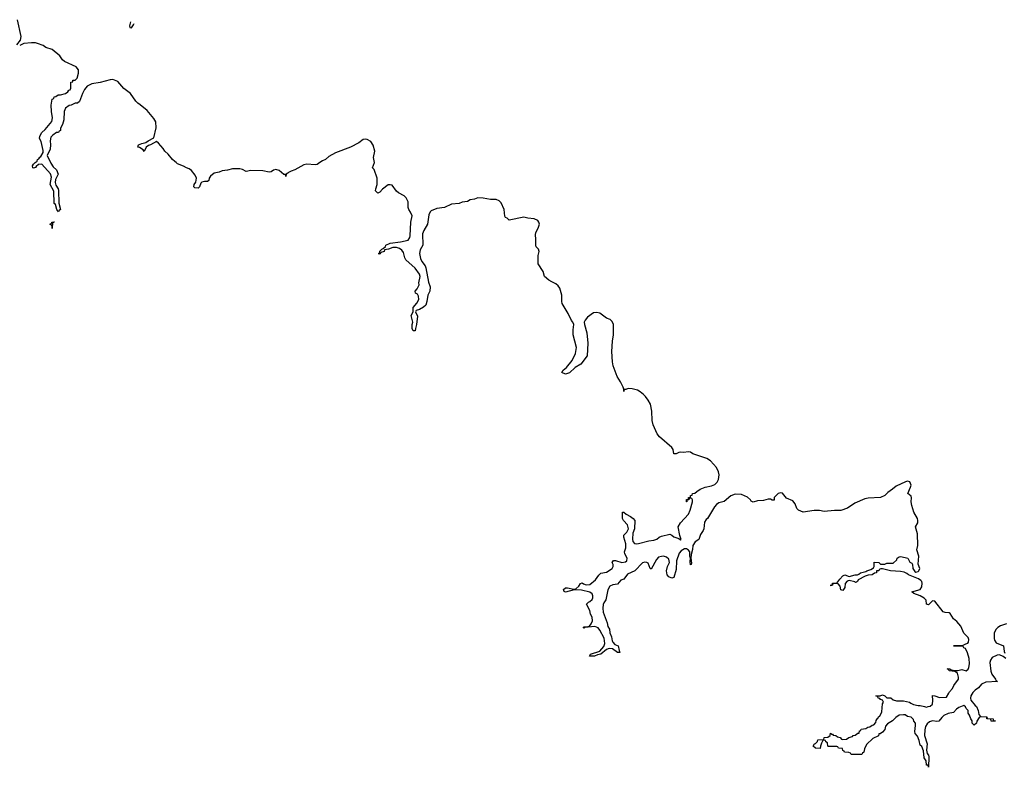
# Model space of a CAD drawing. Header units: inches. Extents: x 2672634 to 2765808, y 830487 to 941952.
# Tile 18 of 31: x 2744898 to 2754337, y 854206 to 861370. Entities that reach past the tile are written whole.
import ezdxf

# ---------------------------------------------------------------- set-up
doc = ezdxf.new("R2010")
doc.units = ezdxf.units.IN
doc.header["$MEASUREMENT"] = 0
for name, color, linetype in [('C7845', 7, 'Continuous'), ('C7846', 7, 'Continuous'), ('C7855', 7, 'Continuous')]:
    doc.layers.add(name, color=color, linetype=linetype)

msp = doc.modelspace()

# ---------------------------------------------------------------- linework, layer by layer
at = {"layer": 'C7845', "color": 6}
for points in [[(2745194.3, 860000), (2745196.1, 859996.1), (2745219.5, 859959.5), (2745250.2, 859930), (2745268, 859890), (2745240.8, 859839.2), (2745237, 859810), (2745244.4, 859784.4), (2745266, 859750), (2745270, 859734), (2745271.9, 859611.9), (2745290.3, 859550), (2745278, 859542), (2745270, 859528.7), (2745255.3, 859550), (2745240.2, 859600.2), (2745229.8, 859610), (2745226.6, 859726.6), (2745189.8, 859789.9), (2745201.7, 859861.7), (2745194.5, 859894.5), (2745110, 859985.2), (2745078, 859982), (2745055.8, 859964.2), (2745050, 859954), (2745030, 859946), (2745024, 859950), (2745021.2, 859970), (2745030, 859984.7), (2745046.8, 860000)], [(2747776, 860000), (2747750, 859982), (2747730, 859979.1), (2747650, 859984.9), (2747621.3, 859978.7), (2747537.1, 859930), (2747500.7, 859919.3), (2747474.2, 859905.8), (2747470, 859899), (2747452, 859890), (2747450, 859868), (2747446, 859886), (2747430, 859888), (2747386.2, 859926.2), (2747354.5, 859934.5), (2747331.1, 859928.9), (2747310, 859913.6), (2747290, 859907.8), (2747230, 859923.2), (2747113.8, 859926.2), (2747070, 859916), (2747035.2, 859935.2), (2747010, 859942.5), (2746937.7, 859942.3), (2746890, 859929.2), (2746838.5, 859921.5), (2746810.5, 859910), (2746761.2, 859898.8), (2746726, 859870), (2746713.7, 859850), (2746710, 859828), (2746699.3, 859820.7), (2746670, 859820.7), (2746645.5, 859814.5), (2746635.5, 859804.5), (2746621, 859770), (2746610, 859755.3), (2746578, 859758), (2746568, 859768), (2746569.3, 859789.3), (2746587.8, 859812.2), (2746594.5, 859850), (2746581.4, 859881.4), (2746546.1, 859926.2), (2746522.5, 859942.5), (2746496, 859950), (2746467.7, 859967.7), (2746410, 859989.8), (2746397.4, 860000)], [(2750000, 858859), (2749970, 858874.5), (2749930, 858909.5), (2749916.1, 858956.1), (2749867.5, 859030), (2749869.9, 859110.1), (2749876.9, 859150), (2749871.8, 859170), (2749850, 859194.5), (2749844.8, 859210), (2749847.2, 859267.2), (2749843.1, 859310), (2749845.3, 859330), (2749868.2, 859371.8), (2749879.7, 859410), (2749875.6, 859430), (2749865.7, 859445.7), (2749830, 859462.5), (2749770, 859467.9), (2749730, 859477.6), (2749589.3, 859449.3), (2749570, 859468), (2749555.3, 859475.3), (2749547.3, 859487.3), (2749540.9, 859550), (2749513.9, 859613.9), (2749494.9, 859634.9), (2749467.3, 859647.3), (2749410, 859646), (2749341.1, 859661.1), (2749290, 859661.6), (2749259.1, 859650), (2749217.4, 859642.6), (2749190, 859628.2), (2749138.6, 859621.4), (2749110, 859608.8), (2749036.1, 859603.9), (2748970.4, 859570), (2748898.5, 859561.5), (2748842, 859538), (2748832.3, 859527.7), (2748820, 859500), (2748807.2, 859410), (2748773.2, 859350), (2748761, 859319), (2748762.4, 859210), (2748736.7, 859163.3), (2748731.2, 859130), (2748740.4, 859080.4), (2748753.4, 859053.4), (2748783.8, 859010), (2748790, 858991.3), (2748815.6, 858855.6), (2748832.2, 858810), (2748830.4, 858770), (2748810.7, 858730), (2748802.4, 858670), (2748790, 858636), (2748770, 858616.2), (2748730, 858593.2), (2748698, 858582), (2748694, 858570), (2748710.3, 858530.3), (2748702, 858450), (2748691.3, 858410), (2748690.8, 858389.2), (2748670, 858388), (2748662, 858410), (2748662, 858450), (2748668, 858470), (2748650, 858534), (2748669.2, 858570.8), (2748670, 858611), (2748704.9, 858655.1), (2748725.1, 858690), (2748722.3, 858722.3), (2748710, 858740.9), (2748694, 858750), (2748688.7, 858770), (2748709.5, 858790.5), (2748726, 858830), (2748725.1, 858850), (2748736, 858910), (2748729.6, 858930), (2748689.8, 858989.8), (2748599.5, 859070), (2748590, 859089), (2748578.3, 859138.3), (2748562.6, 859162.6), (2748538.9, 859178.9), (2748510, 859186.3), (2748474.4, 859185.6), (2748432, 859170), (2748396.8, 859163.2), (2748390.5, 859150), (2748360.7, 859139.3), (2748350, 859125.2), (2748344, 859124), (2748338, 859130), (2748346, 859134), (2748350, 859151), (2748369, 859170), (2748383.7, 859176.3), (2748404.5, 859195.5), (2748409.6, 859210), (2748449, 859230), (2748550, 859240.3), (2748622.4, 859257.6), (2748638, 859282), (2748642, 859298), (2748647.4, 859430), (2748659.7, 859490), (2748645.9, 859525.9), (2748627.4, 859550), (2748622.6, 859570), (2748623.3, 859623.3), (2748602.5, 859662.5), (2748583.2, 859683.2), (2748530, 859709.8), (2748510, 859727.7), (2748470, 859783.9), (2748450, 859789), (2748430, 859787.8), (2748374.6, 859745.4), (2748350, 859717.4), (2748330, 859708), (2748310, 859729.3), (2748311.6, 859750), (2748323.9, 859790), (2748325.3, 859850), (2748294.8, 859934.7), (2748279.3, 859950), (2748299.1, 860000)]]:
    msp.add_lwpolyline(points, dxfattribs=at)
msp.add_lwpolyline([(2745210, 859368), (2745208.4, 859388.4), (2745202, 859402), (2745190, 859406), (2745190, 859414), (2745202, 859418), (2745206, 859430), (2745230, 859434), (2745226, 859426), (2745214, 859426)], close=True, dxfattribs=at)
at = {"layer": 'C7846', "color": 6}
for points in [[(2744869.4, 861130), (2744907.3, 861172.7), (2744911.8, 861210), (2744876.9, 861370)], [(2745960.6, 861350.3), (2745952, 861312), (2745954, 861294), (2745970, 861292), (2745990, 861322), (2745995.6, 861333.1)], [(2745046.8, 860000), (2745064.1, 860015.9), (2745070, 860031), (2745083.1, 860036.9), (2745090, 860054), (2745102, 860058), (2745122, 860098), (2745123.1, 860116.9), (2745103.7, 860203.7), (2745089.5, 860230), (2745090, 860254), (2745109.4, 860290), (2745141.6, 860318.4), (2745205.2, 860394.8), (2745213.3, 860430), (2745203, 860490), (2745199, 860550), (2745209.6, 860610), (2745224, 860616), (2745230, 860630.8), (2745245.2, 860634.8), (2745268, 860650), (2745290, 860650.4), (2745336.6, 860663.4), (2745360.2, 860679.8), (2745370, 860694), (2745382, 860698), (2745387.3, 860712.7), (2745389, 860770), (2745406, 860774), (2745408, 860790), (2745430, 860791.3), (2745449.4, 860810.6), (2745463.3, 860856.7), (2745461.3, 860890), (2745439.4, 860919.4), (2745326.3, 860970), (2745310, 860985.1), (2745283.3, 861023.3), (2745210, 861083), (2745150, 861103.5), (2745122, 861122), (2745070, 861142.2), (2745050, 861148.5), (2745010.3, 861149.7), (2744938, 861142), (2744898, 861122)], [(2746397.4, 860000), (2746385.1, 860010), (2746363.5, 860030), (2746322.4, 860082.4), (2746290, 860111.6), (2746275, 860135), (2746230, 860186), (2746210, 860202), (2746152, 860170), (2746134, 860166), (2746110.7, 860149.3), (2746090, 860106), (2746083.1, 860123.1), (2746045.2, 860145.2), (2746029.4, 860149.4), (2746038, 860170), (2746070, 860184.7), (2746106.3, 860193.7), (2746128.7, 860210), (2746183.1, 860236.9), (2746207, 860333), (2746203.9, 860390), (2746183.6, 860423.6), (2746119.4, 860499.4), (2746054, 860554), (2746030, 860568.7), (2746010, 860589.7), (2745961.2, 860661.2), (2745897.6, 860710), (2745839, 860779), (2745790, 860796), (2745765.7, 860794.3), (2745670, 860769.8), (2745590, 860756.4), (2745545.4, 860734.6), (2745519.2, 860700.8), (2745498.6, 860661.4), (2745470, 860585.2), (2745451, 860570), (2745430.4, 860569.6), (2745391.3, 860550), (2745373.4, 860546.6), (2745338, 860522), (2745324, 860490), (2745321, 860410), (2745310, 860366), (2745290.7, 860329.3), (2745290, 860309), (2745276.9, 860303.1), (2745270, 860289.3), (2745250.9, 860289.1), (2745215.1, 860264.9), (2745196.9, 860243.1), (2745190.2, 860210), (2745194, 860170), (2745190.3, 860130.3), (2745162, 860070), (2745194.3, 860000)], [(2748299.1, 860000), (2748299.4, 860000.6), (2748289.8, 860050), (2748302.6, 860110), (2748288, 860167.9), (2748264.4, 860204.4), (2748230, 860221.3), (2748210, 860224.4), (2748190, 860220.5), (2748150, 860188.5), (2748070.6, 860150), (2747925.1, 860094.9), (2747861.5, 860058.5), (2747828.2, 860030), (2747802, 860018), (2747776, 860000)]]:
    msp.add_lwpolyline(points, dxfattribs=at)
at = {"layer": 'C7855', "color": 6}
for points in [[(2754350, 855249.6), (2754326.5, 855266.5), (2754290, 855282.9), (2754270, 855281.3), (2754222.1, 855257.9), (2754205.9, 855234.1), (2754198.5, 855210), (2754206.5, 855126.5), (2754217.8, 855097.8), (2754254, 855050), (2754256.9, 855036.9), (2754270.5, 855029.5), (2754158.7, 855021.3), (2754117.8, 855002.2), (2754090, 854966.9), (2754056.3, 854943.7), (2754036.5, 854923.5), (2754016, 854890), (2754012, 854870), (2754017.3, 854850), (2754058, 854798), (2754070.4, 854790), (2754086, 854750), (2754092, 854712), (2754110, 854694), (2754170, 854690.8), (2754172.7, 854672.7), (2754230, 854670.4), (2754232, 854652), (2754248, 854652), (2754252, 854648), (2754210, 854649.3), (2754207.3, 854667.3), (2754169, 854670), (2754168, 854688), (2754110.8, 854689.2), (2754096.9, 854683.1), (2754073, 854647), (2754070, 854628), (2754049.1, 854609.1), (2754030, 854628), (2754029.3, 854650), (2754015.3, 854670), (2754004.7, 854704.7), (2753990, 854726), (2753988.9, 854748.9), (2753970, 854768), (2753966.3, 854786.3), (2753950, 854797.2), (2753901.2, 854778.8), (2753878.4, 854761.6), (2753850, 854729.8), (2753798, 854722), (2753758.7, 854701.3), (2753737.4, 854682.6), (2753710, 854647.3), (2753690, 854644.2), (2753650, 854649.7), (2753619.9, 854640.1), (2753597.6, 854622.4), (2753582, 854598), (2753574.1, 854565.9), (2753570.3, 854510.3), (2753597.3, 854430), (2753590.8, 854370), (2753598, 854338), (2753610, 854322), (2753614.8, 854305.2), (2753610, 854206), (2753606, 854226), (2753590, 854228), (2753587.3, 854267.3), (2753570, 854298), (2753563.2, 854363.2), (2753545.2, 854405.2), (2753530, 854418), (2753521.3, 854461.3), (2753505.4, 854505.4), (2753481.2, 854530), (2753479.5, 854550), (2753486.8, 854606.8), (2753484, 854630), (2753470, 854648.7), (2753465.6, 854665.6), (2753445.2, 854685.2), (2753410, 854694), (2753387.5, 854707.5), (2753369.6, 854709.6), (2753330, 854704.7), (2753297.1, 854682.9), (2753264, 854650), (2753216.3, 854623.7), (2753199.5, 854600.5), (2753190, 854569.4), (2753170, 854542.7), (2753146, 854526), (2753134, 854526), (2753130, 854508.7), (2753076.7, 854483.3), (2753015.3, 854424.7), (2752996.3, 854383.7), (2752990.4, 854350), (2752977.3, 854342.7), (2752970, 854329.2), (2752870, 854328.7), (2752862, 854342), (2752848, 854348), (2752806, 854350), (2752802, 854362), (2752790, 854366), (2752786, 854386), (2752746, 854390), (2752742, 854402), (2752730, 854406), (2752650, 854406), (2752646, 854410), (2752642, 854442), (2752626, 854450), (2752622, 854462), (2752610, 854466), (2752598, 854462), (2752583.6, 854436.4), (2752574, 854410), (2752572.7, 854387.3), (2752528.4, 854388.4), (2752506, 854410), (2752518, 854430), (2752527, 854433), (2752545.6, 854454.4), (2752549.6, 854470.4), (2752607.3, 854472.7), (2752608.7, 854490), (2752644, 854496), (2752668.7, 854511.3), (2752670, 854532), (2752682, 854522), (2752690, 854522), (2752694.8, 854514.8), (2752722, 854510), (2752738, 854498), (2752762, 854490), (2752776, 854476), (2752790, 854471), (2752824, 854476), (2752848, 854490), (2752880.4, 854499.6), (2752888.7, 854510), (2752906, 854514), (2752934, 854534), (2752946, 854534), (2752950, 854554), (2752962, 854558), (2752966, 854570), (2753010, 854578), (2753028, 854590), (2753046.6, 854593.4), (2753068.7, 854610), (2753085.6, 854614.4), (2753105.2, 854634.8), (2753110, 854654), (2753118, 854670), (2753125.6, 854674.4), (2753129.4, 854690), (2753144.7, 854695.3), (2753163.2, 854736.8), (2753170, 854814), (2753178, 854830), (2753169.3, 854849.3), (2753150, 854855.3), (2753144.1, 854864.1), (2753128, 854870), (2753126, 854886), (2753106, 854890), (2753147.6, 854892.4), (2753170, 854901), (2753192, 854890), (2753211, 854871), (2753250, 854870.4), (2753272.1, 854852.1), (2753302, 854842), (2753370, 854842), (2753429.3, 854830.7), (2753439.8, 854819.8), (2753466.2, 854806.2), (2753510, 854798), (2753530, 854799.1), (2753572, 854790), (2753590, 854781), (2753608, 854790), (2753627.5, 854792.5), (2753647.7, 854812.3), (2753652.7, 854847.3), (2753650, 854894), (2753670, 854891.8), (2753715.1, 854875.1), (2753782, 854878), (2753805.1, 854914.9), (2753810, 854930.7), (2753838.7, 854961.3), (2753852.3, 854990), (2753897.2, 855050), (2753899.3, 855070), (2753886.8, 855106.8), (2753864, 855124), (2753808, 855130), (2753806, 855146), (2753794, 855146), (2753789.5, 855150.5), (2753814, 855150), (2753822, 855142), (2753854.4, 855134.4), (2753890, 855134), (2753930, 855144.7), (2753970, 855131), (2753990, 855146), (2753997.6, 855162.4), (2754003.9, 855196.1), (2753999.7, 855250), (2753983.8, 855303.8), (2753963.7, 855343.7), (2753948.7, 855350), (2753942, 855362), (2753929, 855369), (2753848.7, 855370), (2753930, 855371.3), (2753968, 855390), (2753986, 855394), (2753994.5, 855405.5), (2753998, 855430), (2753989.5, 855450), (2753950, 855492.7), (2753919.2, 855559.2), (2753882.3, 855602.3), (2753849.8, 855630), (2753819.1, 855679.1), (2753807.2, 855687.2), (2753769.9, 855689.9), (2753750, 855696.3), (2753670, 855799), (2753650, 855802), (2753610, 855762), (2753590, 855768), (2753586.6, 855806.6), (2753567.7, 855827.7), (2753530, 855849.5), (2753468, 855870), (2753450, 855888), (2753529.5, 855910.5), (2753546, 855934), (2753549.6, 855970), (2753544.9, 855984.9), (2753536.6, 855996.6), (2753513.3, 856013.3), (2753418, 856050), (2753403.7, 856063.7), (2753376.4, 856076.4), (2753343.1, 856083.1), (2753246, 856090), (2753170, 856108), (2753152.7, 856107.3), (2753138, 856102), (2753134, 856090), (2753112, 856088), (2753111, 856070), (2753093, 856067), (2753071, 856050), (2753032.4, 856047.6), (2753002, 856038), (2752936.9, 856003.1), (2752930, 855986), (2752919.6, 855980.4), (2752910, 855978), (2752904.7, 855984.7), (2752850, 855995.3), (2752830.5, 855989.5), (2752812.8, 855967.2), (2752806.8, 855930), (2752790, 855899), (2752770, 855906), (2752762.7, 855942.7), (2752744, 855964), (2752730, 855969), (2752692.7, 855967.3), (2752691.3, 855950), (2752668.4, 855948.4), (2752688, 855952), (2752690, 855970.6), (2752730, 855972), (2752759, 856010), (2752790, 856041), (2752808, 856050), (2752850, 856034.8), (2752908, 856050), (2752929.6, 856050.4), (2752943.7, 856056.3), (2752958, 856070), (2753010, 856082), (2753018, 856090), (2753057.5, 856102.5), (2753082, 856118), (2753089.1, 856130.9), (2753090, 856170.6), (2753134, 856170), (2753150, 856154), (2753190, 856154), (2753210, 856162), (2753270, 856162), (2753306.3, 856193.7), (2753310, 856210.6), (2753330, 856222.8), (2753345.4, 856225.4), (2753411, 856210), (2753431, 856171), (2753450, 856162), (2753458, 856150), (2753461, 856110), (2753480.7, 856080.7), (2753490, 856076), (2753510, 856082.8), (2753517.2, 856090), (2753526, 856110), (2753512.3, 856152.3), (2753516.9, 856230), (2753497.4, 856290), (2753507.5, 856332.5), (2753504.1, 856444.1), (2753487.1, 856510), (2753506.6, 856550), (2753508.4, 856570), (2753505.4, 856590), (2753469.8, 856650), (2753450, 856714), (2753444.8, 856750), (2753447.9, 856787.9), (2753443.3, 856803.3), (2753413.2, 856830), (2753438.9, 856890), (2753442.6, 856910), (2753430, 856940.9), (2753410, 856948.2), (2753390, 856942.6), (2753301.4, 856898.6), (2753266.4, 856870), (2753219.3, 856840.7), (2753190, 856811.5), (2753150.6, 856790), (2753033.4, 856786.6), (2753000.6, 856779.4), (2752903.2, 856736.8), (2752832.6, 856690), (2752770, 856667.8), (2752710, 856667.8), (2752610, 856658.7), (2752565.5, 856665.5), (2752514.4, 856665.6), (2752409.5, 856650), (2752363.7, 856670), (2752346.5, 856686.5), (2752333.6, 856730), (2752310, 856759.5), (2752250, 856786), (2752211.5, 856831.5), (2752190, 856836), (2752170, 856829.2), (2752131.3, 856790), (2752130, 856766), (2752110, 856766), (2752095.3, 856775.3), (2752074, 856774), (2752030, 856761.2), (2751970, 856760.9), (2751930, 856748), (2751910, 856755.3), (2751902.7, 856770), (2751875.5, 856795.5), (2751819, 856819), (2751757.4, 856822.6), (2751713.7, 856806.3), (2751650, 856754.3), (2751601.1, 856738.9), (2751576.7, 856723.3), (2751557.4, 856702.6), (2751490.2, 856590), (2751479.1, 856580.9), (2751464, 856556), (2751455.9, 856490), (2751450, 856474.5), (2751423.9, 856436.1), (2751407.7, 856390), (2751372.8, 856367.2), (2751352.2, 856330), (2751348, 856292), (2751334, 856246), (2751330.5, 856210), (2751336.9, 856163.1), (2751334, 856150), (2751330, 856146), (2751325.2, 856174.8), (2751328.7, 856210), (2751322, 856230), (2751321.2, 856270), (2751308.3, 856288.3), (2751290, 856300.5), (2751270, 856299.7), (2751238.9, 856281.1), (2751220.9, 856259.1), (2751195, 856185), (2751190, 856102), (2751170, 856023.5), (2751150, 856017.6), (2751122, 856030), (2751103.5, 856050), (2751098.8, 856090), (2751107.5, 856130), (2751126, 856170), (2751121.3, 856201.3), (2751099.9, 856219.9), (2751070, 856227.8), (2751050, 856227.6), (2751021.9, 856218.1), (2751002.7, 856197.3), (2750950, 856103.9), (2750942.6, 856110), (2750921.8, 856161.8), (2750909.8, 856169.8), (2750890, 856173), (2750870, 856166.8), (2750796.1, 856090), (2750723.8, 856056.2), (2750690.1, 856010), (2750662.3, 855997.7), (2750630, 855962), (2750584.2, 855955.8), (2750556.7, 855943.3), (2750534.6, 855905.4), (2750516.9, 855810), (2750497.2, 855782.8), (2750492.9, 855767.1), (2750487.6, 855730), (2750491, 855691), (2750530, 855590.7), (2750534.6, 855554.6), (2750550.6, 855530), (2750554.7, 855494.7), (2750570, 855457.1), (2750577.6, 855417.6), (2750584, 855404), (2750603.4, 855383.4), (2750634.2, 855370), (2750643.8, 855323.8), (2750652.8, 855307.2), (2750630, 855306.5), (2750582.2, 855342.2), (2750550, 855345.2), (2750524.5, 855335.5), (2750467.7, 855290), (2750436.6, 855283.4), (2750406.8, 855270), (2750361.6, 855270), (2750370, 855290.2), (2750461, 855319), (2750496.8, 855363.2), (2750508.4, 855391.6), (2750502.4, 855442.4), (2750459.9, 855519.9), (2750442.7, 855542.7), (2750410, 855555.1), (2750315.2, 855544.8), (2750310, 855539), (2750303.7, 855543.7), (2750304.5, 855550), (2750310, 855551.7), (2750345.7, 855554.3), (2750360.2, 855559.8), (2750378, 855582), (2750388.3, 855610), (2750384.6, 855644.6), (2750370, 855673.2), (2750362.8, 855710), (2750332.8, 855770), (2750349.8, 855790), (2750363.7, 855796.3), (2750384.6, 855815.4), (2750391.2, 855830), (2750392.8, 855850), (2750386.8, 855866.8), (2750363.1, 855883.1), (2750284.3, 855904.3), (2750212.7, 855907.3), (2750130, 855885), (2750118.9, 855890), (2750109.9, 855910.1), (2750130, 855924.2), (2750150, 855924.7), (2750210, 855913.8), (2750230, 855915.8), (2750259.6, 855940.4), (2750274, 855966), (2750290, 855973.6), (2750302.9, 855962.9), (2750330, 855954), (2750362.2, 855957.8), (2750418.3, 856001.7), (2750450, 856047), (2750470, 856064.9), (2750522.7, 856077.3), (2750576.2, 856110), (2750588.5, 856131.5), (2750587.7, 856150), (2750576.3, 856170), (2750590, 856186.4), (2750610, 856186.5), (2750670, 856170.1), (2750706.1, 856173.9), (2750716.8, 856183.2), (2750723.1, 856210), (2750700.3, 856250), (2750696.8, 856270), (2750709.8, 856310), (2750707.9, 856347.9), (2750689, 856410), (2750691.1, 856430), (2750719.5, 856460.5), (2750735.8, 856490), (2750725.3, 856530), (2750687.1, 856570), (2750677.2, 856590), (2750675.3, 856650), (2750690, 856651.9), (2750712.4, 856632.4), (2750754.9, 856610), (2750780.3, 856590), (2750794.1, 856570), (2750791.7, 856490), (2750776.3, 856450), (2750771.6, 856391.6), (2750774.9, 856370), (2750791.1, 856351.1), (2750810, 856347.4), (2750830, 856350.1), (2750930, 856376.1), (2750977.7, 856382.3), (2751006.7, 856393.3), (2751028.4, 856410), (2751050, 856419.3), (2751130, 856438.5), (2751150.1, 856430.1), (2751170, 856413.2), (2751217.1, 856397.1), (2751234, 856386), (2751238, 856390), (2751225.7, 856425.7), (2751209.6, 856510.4), (2751232, 856550), (2751309, 856631), (2751326, 856670), (2751348.9, 856748.9), (2751348, 856768), (2751342, 856782), (2751330, 856786), (2751318, 856782), (2751314, 856770), (2751294, 856766), (2751294, 856754), (2751292, 856750), (2751289, 856749), (2751290, 856771), (2751308, 856772), (2751310, 856791), (2751328, 856792), (2751330, 856812), (2751346, 856814), (2751348, 856830), (2751370, 856832), (2751388, 856850), (2751422, 856870), (2751470, 856890.4), (2751530, 856902.4), (2751563.5, 856916.5), (2751582.8, 856937.2), (2751595.6, 856964.4), (2751602.4, 857010), (2751597.1, 857037.1), (2751577.4, 857077.4), (2751521.5, 857141.5), (2751486.7, 857166.7), (2751390, 857196.4), (2751352.3, 857210), (2751330, 857226), (2751310, 857229.8), (2751263.1, 857223.1), (2751230, 857226), (2751216, 857224), (2751191, 857209), (2751168, 857210), (2751161.2, 857250), (2751149.6, 857270), (2751030, 857374.3), (2751010, 857401.6), (2750972.1, 857487.9), (2750961, 857530), (2750959.5, 857619.5), (2750945.2, 857685.2), (2750924, 857724), (2750898, 857758), (2750879.4, 857779.4), (2750845.1, 857805.1), (2750819.6, 857819.6), (2750770, 857833), (2750730, 857836.2), (2750707.3, 857827.3), (2750692.7, 857827.3), (2750690, 857806), (2750689, 857830), (2750682, 857850), (2750658.8, 857898.8), (2750626.3, 857950), (2750587.3, 858052.7), (2750580.4, 858090), (2750573.3, 858190), (2750580.4, 858290), (2750589.9, 858350.1), (2750589.8, 858449.8), (2750579.1, 858479.1), (2750558.6, 858498.6), (2750523.6, 858510), (2750458, 858558), (2750430, 858565.7), (2750400.3, 858559.7), (2750341.1, 858518.9), (2750319.3, 858490), (2750310.4, 858470), (2750312.2, 858450), (2750335.3, 858370), (2750344, 858270), (2750336.5, 858150), (2750276.4, 858070), (2750222.6, 858037.4), (2750170, 857987.6), (2750130, 857974.5), (2750095.3, 857990), (2750109, 858010), (2750141.5, 858038.5), (2750194.2, 858105.8), (2750226, 858170), (2750236, 858230), (2750204.5, 858350), (2750203.2, 858396.8), (2750209, 858450), (2750201.2, 858470), (2750186.6, 858486.6), (2750156.1, 858556.1), (2750099.1, 858650), (2750094, 858670), (2750096, 858730), (2750076.5, 858796.5), (2750060.7, 858820.7), (2750038.8, 858838.8), (2750000, 858859)], [(2754359.5, 855580.5), (2754299.3, 855560.7), (2754275, 855545), (2754255.1, 855524.9), (2754241.1, 855490), (2754238.9, 855438.9), (2754243, 855423), (2754260.2, 855400.2), (2754330, 855370.7), (2754334.4, 855314.4), (2754340.4, 855300.4)]]:
    msp.add_lwpolyline(points, dxfattribs=at)

doc.saveas('drawing.dxf')
